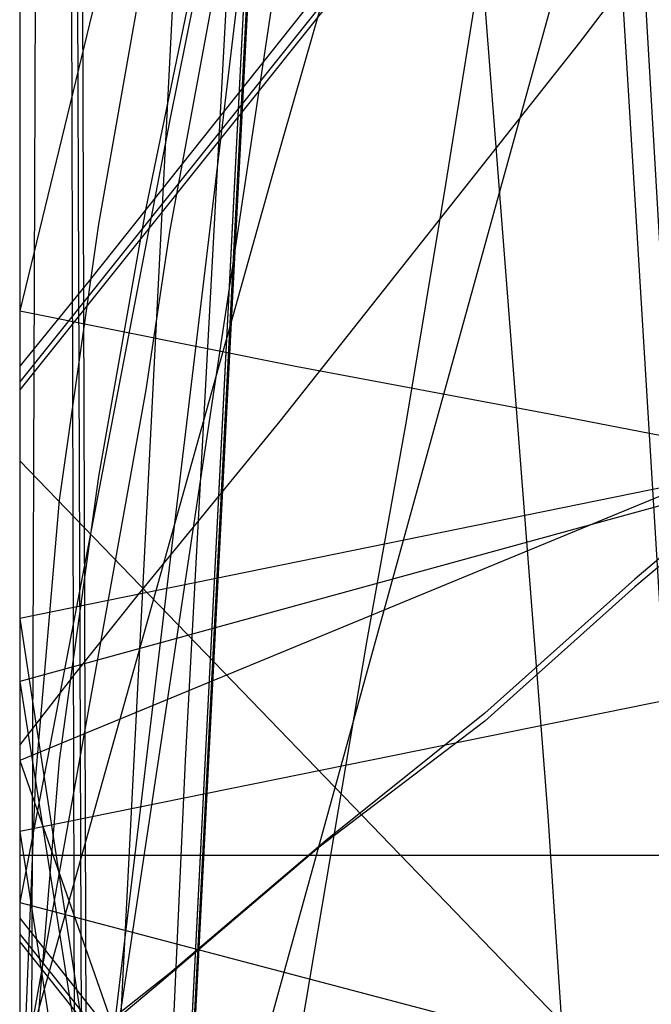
# Model space of a CAD drawing. Header units: millimetres. Extents: x 0 to 1298, y -1 to 755.
# Tile 141 of 179: x 0 to 8, y 43 to 56. Entities that reach past the tile are written whole.
import ezdxf

# ---------------------------------------------------------------- set-up
doc = ezdxf.new("R2010")
doc.units = ezdxf.units.MM
doc.layers.add('1', color=7, linetype='Continuous')

# ---------------------------------------------------------------- blocks, each defined once
blk = doc.blocks.new('PART001')
at = {"layer": '1'}
blk.add_lwpolyline([(0, 0), (707.5, 0), (707.5, 65), (0, 65)], close=True, dxfattribs=at)
blk = doc.blocks.new('PART007')
at = {"layer": '1'}
blk.add_lwpolyline([(246.9, 51.9), (11.8, 52.1), (9.7, 50.2), (7.8, 48.6), (5.9, 46.9), (3.9, 45.3), (1.9, 43.6), (0, 42.1), (4, 38.8), (7.8, 35.7), (12.7, 31.4), (15.1, 29.1), (17.2, 26.7), (18.8, 24.7), (20.3, 22.6), (23, 18.1), (26.5, 12.1), (28.2, 9.1), (29.9, 6.3), (31.3, 5.9), (32.9, 5.5), (36.3, 4.7), (43.5, 2.9)], dxfattribs=at)
blk = doc.blocks.new('PART009')
at = {"layer": '1'}
blk.add_lwpolyline([(195, 0), (195, 90), (0, 90), (0, 0)], close=True, dxfattribs=at)
blk = doc.blocks.new('PART012')
at = {"layer": '1'}
blk.add_lwpolyline([(251.4, 291.7), (195.7, 295.2), (145.5, 298.3), (127.4, 299.4), (109.2, 300.4), (91.1, 301.2), (80.7, 301.5), (73, 301.7), (57.8, 301.9), (42.4, 302), (31.8, 302.1), (21.1, 302.2), (10.7, 302.3), (5.7, 302.4), (0.8, 302.4), (0.2, 56.7), (0, 0), (81, 0), (295.2, 0)], dxfattribs=at)
blk = doc.blocks.new('PART014')
at = {"layer": '1'}
blk.add_lwpolyline([(3.2, 131.9), (3.9, 119.9), (4.6, 107.8), (5.2, 97.7), (5.9, 87.4), (6.4, 77.1), (7, 66.8), (7.6, 56.7), (8.2, 46.9), (8.7, 37.4), (9.2, 28.3), (17.3, 28), (25.2, 27.7), (40.5, 27.2), (59.2, 26.7), (78, 26.4), (87.8, 26.3), (103.5, 26.2), (128.9, 26.4), (154.2, 26.9), (179.5, 27.5)], dxfattribs=at)
blk = doc.blocks.new('PART015')
at = {"layer": '1'}
blk.add_lwpolyline([(36.3, 122.8), (34.3, 121.1), (32.2, 119.5), (30.1, 118), (25.4, 114.8), (20.5, 111.7), (16.5, 109.2), (12.4, 106.8), (4.4, 102.4), (2.3, 101.3), (1.2, 100.7), (0, 100.1), (0, 50.1), (11.4, 38.3), (255.3, 0)], dxfattribs=at)
blk = doc.blocks.new('PART018')
at = {"layer": '1'}
blk.add_lwpolyline([(201.2, 0), (201.2, 68), (0, 68), (0, 0)], close=True, dxfattribs=at)
blk = doc.blocks.new('PART019')
at = {"layer": '1'}
blk.add_lwpolyline([(7.6, 72.2), (6, 69.3), (4.5, 66.2), (3.4, 63.1), (2.4, 59.9), (1.6, 56.5), (1, 53.1), (0.5, 49.6), (0.2, 46.1), (0, 41.2), (0, 36.2), (0.3, 31.3), (0.5, 29), (0.7, 26.4), (1.2, 21.8)], dxfattribs=at)
blk = doc.blocks.new('PART020')
at = {"layer": '1'}
blk.add_lwpolyline([(132.3, 0), (132.3, 60.7), (0, 60.7), (0, 0)], close=True, dxfattribs=at)
blk = doc.blocks.new('PART021')
at = {"layer": '1'}
blk.add_lwpolyline([(13.3, 123.5), (13.2, 120.4), (12.9, 114.7), (12.7, 109.9), (12, 102.2), (11.4, 96.1), (10.6, 88.4), (9.6, 80.4), (8.7, 73.9), (7.8, 68.2), (6.4, 59.8), (5.4, 53.6), (4.9, 50.6), (4.4, 47.8), (1, 27.7), (72.1, 0), (155.4, 73.8), (149, 90), (147.6, 93.8), (145.4, 99.3), (141.4, 109.9), (139, 116.3), (136.8, 122.7)], dxfattribs=at)
blk = doc.blocks.new('PART023')
at = {"layer": '1'}
blk.add_lwpolyline([(162, 0), (162, 207.1), (0, 207.1), (0, 0)], close=True, dxfattribs=at)
blk = doc.blocks.new('PART024')
at = {"layer": '1'}
blk.add_lwpolyline([(80.1, 0), (80.1, 182), (0, 182), (0, 0)], close=True, dxfattribs=at)
blk = doc.blocks.new('PART025')
at = {"layer": '1'}
blk.add_lwpolyline([(248.5, 235.3), (234.2, 236.1), (219.9, 236.8), (188.7, 238.8), (170, 239.6), (151.3, 240), (115.7, 240.4), (97.4, 240.9), (88.2, 241.1), (70.5, 241.1), (61.7, 240.9), (24.9, 240.9), (0, 32.9), (29.7, 29.2), (39.1, 28.1), (59.6, 25.6), (88.7, 22.3), (117.9, 19.1), (168.3, 13.8), (217.6, 8.7), (237.1, 6.7), (246.8, 5.7)], dxfattribs=at)
blk = doc.blocks.new('PART026')
at = {"layer": '1'}
blk.add_lwpolyline([(3.9, 124.4), (4.6, 112.4), (5.3, 101.6), (5.9, 90.7), (6.6, 79.8), (7.2, 68.9), (7.8, 58.3), (8.4, 47.9), (9, 37.9), (9.2, 33), (9.5, 28.4), (14.4, 28.2), (19.7, 28), (30.6, 27.6), (37, 27.4), (43.3, 27.2), (64.1, 26.7), (84.9, 26.3), (105.9, 26.4), (126.8, 26.7), (147.8, 27.3), (168.7, 28)], dxfattribs=at)
blk = doc.blocks.new('PART027')
at = {"layer": '1'}
blk.add_lwpolyline([(105, 0), (105, 105), (0, 105), (0, 0)], close=True, dxfattribs=at)
blk = doc.blocks.new('PART030')
at = {"layer": '1'}
blk.add_lwpolyline([(70, 0), (70, 140), (0, 140), (0, 0)], close=True, dxfattribs=at)
blk = doc.blocks.new('PART032')
at = {"layer": '1'}
blk.add_lwpolyline([(0, 344.5), (0.1, 287.9), (0.7, 38.6), (26.4, 38.6), (34.5, 38.5), (45.4, 38.5), (56.5, 38.4), (79, 38.6), (95.1, 39.1), (111, 39.9), (126.9, 40.9), (142.7, 41.9), (167.3, 43.5), (191.8, 45.1), (219, 47.1), (246.2, 49), (267.4, 50.2), (288.6, 51.5), (309.8, 52.9), (320.5, 53.5), (331.1, 54), (346, 54.4), (360.8, 54.5), (385.1, 54.4)], dxfattribs=at)
blk = doc.blocks.new('PART033')
at = {"layer": '1'}
blk.add_lwpolyline([(70, 0), (70, 200), (0, 200), (0, 0)], close=True, dxfattribs=at)
blk = doc.blocks.new('PART034')
at = {"layer": '1'}
blk.add_lwpolyline([(70, 200), (0, 200), (0, 0), (70, 0)], close=True, dxfattribs=at)
blk = doc.blocks.new('PART036')
at = {"layer": '1'}
blk.add_lwpolyline([(0, 0), (540, 0), (540, 65), (0, 65)], close=True, dxfattribs=at)
blk = doc.blocks.new('PART037')
at = {"layer": '1'}
blk.add_lwpolyline([(249.9, 254), (221.8, 253.7), (193.7, 253.6), (165.4, 253.5), (136.6, 253.5), (114.1, 253.4), (91.6, 253.4), (80.6, 253.3), (38, 253.3), (32.4, 253.4), (20.6, 253.4), (14.2, 253.5), (3.8, 253.5), (0, 253.6), (0, 45.1), (13.5, 45.1), (20, 45.2), (84.6, 45.2), (118.6, 45.1), (154.5, 44.8), (190.2, 44.5), (238.2, 44.2), (284.3, 43.6)], dxfattribs=at)
blk = doc.blocks.new('PART038')
at = {"layer": '1'}
blk.add_lwpolyline([(0, 92.2), (0, 42.2), (1.2, 41.6), (2.3, 41.1), (4.4, 40), (8.4, 37.9), (12.4, 35.7), (16.5, 33.3), (20.5, 30.9), (25.4, 27.8), (30.2, 24.7), (32.2, 23.2), (34.3, 21.7), (36.3, 20), (38.2, 18.3)], dxfattribs=at)
blk = doc.blocks.new('PART039')
at = {"layer": '1'}
blk.add_lwpolyline([(13.1, 88.4), (6.5, 65.2), (3.2, 53.7), (0, 42.3), (3.4, 41.2), (6.6, 40.2), (9.6, 39.3), (12.4, 38.4), (15, 37.5), (17.5, 36.7), (22.1, 35.3), (26.3, 34), (30.4, 32.7), (34.3, 31.6), (38.2, 30.4), (45, 28.5), (52.1, 26.6), (59.6, 24.6), (67.4, 22.6), (75.4, 20.6), (76.9, 20.2), (83.6, 18.6), (100.3, 14.5), (117.1, 10.6)], dxfattribs=at)
blk = doc.blocks.new('PART042')
at = {"layer": '1'}
blk.add_lwpolyline([(250.1, 263.5), (0, 263.5), (0.2, 206.8), (0.9, 8.4), (5.3, 8.5), (10.2, 8.5), (15.3, 8.6), (20.6, 8.7), (37.1, 9), (42.5, 9.2), (51.2, 9.4), (59.7, 9.7), (77.9, 10.8), (80.8, 11), (96.1, 12.3), (114.5, 14.1), (132.8, 16), (173.3, 20.5), (218.2, 25.5), (253.2, 29.4)], dxfattribs=at)
blk = doc.blocks.new('PART044')
at = {"layer": '1'}
blk.add_lwpolyline([(236.9, 51.8), (11.8, 52), (10.7, 51), (9.7, 50.1), (7.8, 48.5), (5.9, 46.8), (3.8, 45.2), (1.8, 43.5), (0, 42), (4, 38.7), (7.8, 35.6), (12.7, 31.3), (15, 29.1), (17.2, 26.6), (18.8, 24.6), (20.2, 22.5), (23, 18.1), (26.5, 12), (28.2, 9), (29.8, 6.2), (31.3, 5.8), (32.9, 5.4), (36.3, 4.6), (43.5, 2.8)], dxfattribs=at)
blk = doc.blocks.new('PART045')
at = {"layer": '1'}
blk.add_lwpolyline([(9, 72.2), (7.2, 69.3), (5.7, 66.3), (4.4, 63.2), (3.2, 60), (2.3, 56.7), (1.6, 53.3), (1, 49.9), (0.5, 46.3), (0.1, 41.4), (0, 36.5), (0, 31.5), (0.1, 29.3), (0.2, 26.7), (0.6, 22)], dxfattribs=at)
blk = doc.blocks.new('PART046')
at = {"layer": '1'}
blk.add_lwpolyline([(22.9, 72.9), (21, 71.3), (17.9, 68.3), (15.7, 65.8), (13.6, 63.4), (10.4, 59.5), (8.7, 57.5), (7.1, 55.4), (3.3, 50.6), (1.5, 48.4), (0.7, 47.4), (0, 46.5), (0, 26.5), (9.9, 0), (29.9, 0), (33.6, 0.6), (37.5, 1.1), (45.2, 2.2)], dxfattribs=at)
blk = doc.blocks.new('PART047')
at = {"layer": '1'}
blk.add_lwpolyline([(80.2, 0), (80.2, 182), (0, 182), (0, 0)], close=True, dxfattribs=at)
blk = doc.blocks.new('PART049')
at = {"layer": '1'}
blk.add_lwpolyline([(4.2, 76.3), (4.9, 68.7), (6.7, 45.6), (7.2, 38), (7.7, 30.6), (8.3, 23.5), (8.7, 16.7), (12.1, 16.5), (15.7, 16.4), (23.6, 16.2), (31.9, 16.1), (40.2, 16.1), (46.5, 16.3), (52.6, 16.5), (60, 16.6), (67.4, 16.6), (77.3, 16.5), (87.1, 16.5), (104.2, 17), (121.3, 17.8)], dxfattribs=at)
blk = doc.blocks.new('PART050')
at = {"layer": '1'}
blk.add_lwpolyline([(5.5, 74.1), (3.5, 66.3), (1.7, 59), (0, 52), (3.5, 51.3), (6.7, 50.7), (9.8, 50.1), (12.7, 49.5), (15.4, 49), (17.9, 48.4), (22.7, 47.5), (27, 46.6), (31.1, 45.7), (35.1, 44.9), (39.2, 44), (46, 42.5), (53.2, 40.9), (60.8, 39.2), (68.6, 37.4), (76.6, 35.5), (78.7, 35), (84.8, 33.5), (101.6, 29.5), (118.3, 25.4)], dxfattribs=at)
blk = doc.blocks.new('PART052')
at = {"layer": '1'}
blk.add_lwpolyline([(169.8, 171), (157, 172.2), (141.5, 173.5), (126, 174.4), (111.3, 175), (96.7, 175.7), (81.6, 176.6), (66.4, 177.3), (54.8, 177.8), (43.3, 178.1), (37.6, 178.2), (32.1, 178.2), (26.7, 178.3), (21.6, 178.4), (0, 34.6), (24.9, 31), (39, 29), (49.8, 27.4), (74.2, 24.1), (98.6, 21), (140.8, 15.7), (182, 10.6)], dxfattribs=at)
blk = doc.blocks.new('PART054')
at = {"layer": '1'}
blk.add_lwpolyline([(3.6, 73.6), (2.6, 55.6), (2.1, 46.3), (1.7, 37.5), (1.4, 28.7), (1.2, 24.4), (1, 20.3), (0.9, 16.4), (0.7, 12.7), (0.6, 10.1), (0.4, 7.3), (0.3, 5.8), (0.1, 2.3), (0, 0.3), (4.1, 0.2), (8, 0.2), (15.5, 0.1), (22.7, 0.1), (29.9, 0), (50.6, 0), (71.7, 0.1), (91.3, 0.3), (110.8, 0.4)], dxfattribs=at)
blk = doc.blocks.new('PART055')
at = {"layer": '1'}
blk.add_lwpolyline([(261.6, 284.5), (0, 284.5), (0.2, 227.9), (0.9, 25.8), (9.5, 26), (17.8, 26.1), (34.3, 26.5), (52.6, 27.1), (71, 28.2), (84.2, 29.2), (97.3, 30.5), (123.5, 33.2), (143.7, 35.4), (163.9, 37.7), (186.4, 40.3), (208.8, 42.9), (226.2, 44.7), (243.7, 46.5)], dxfattribs=at)
blk = doc.blocks.new('PART059')
at = {"layer": '1'}
blk.add_lwpolyline([(231.3, 92.5), (37.7, 92.5), (34.1, 92.4), (30, 92.2), (25.7, 91.4), (21.6, 90.2), (17.3, 88.7), (13.3, 86.5), (9.6, 83.8), (7.8, 81.9), (6.2, 80), (4.7, 77.6), (3.5, 75.3), (2.4, 73), (1.4, 70.4), (0.8, 67.8), (0.3, 65.2), (0.1, 63), (0, 60.7), (0, 15), (0, 0), (269, 0)], dxfattribs=at)
blk = doc.blocks.new('PART061')
at = {"layer": '1'}
blk.add_lwpolyline([(78.4, 77.8), (3.5, 67.9), (2.7, 52.5), (0, 0), (11, 3.5), (13.6, 4.3), (18.2, 5.6), (22.7, 6.8), (23.6, 7), (24.2, 7.1), (27.2, 7.9), (33.1, 9.2), (39.2, 10.3)], dxfattribs=at)
blk = doc.blocks.new('PART063')
at = {"layer": '1'}
blk.add_lwpolyline([(268.9, 139.8), (26.9, 139.8), (21.6, 116.1), (18.3, 101.6), (14.7, 86.6), (12.1, 76.4), (10.9, 71.7), (6.8, 56.1), (2.6, 40.9), (0, 31.2), (174, 0)], dxfattribs=at)
blk = doc.blocks.new('PART064')
at = {"layer": '1'}
blk.add_lwpolyline([(42.3, 60.1), (35.9, 58.9), (31.1, 57.7), (26.6, 56.5), (24, 55.6), (21.3, 54.7), (19.7, 54.2), (16.4, 53), (13.1, 51.7), (9.7, 50.3), (0, 46.3), (4.8, 32.6), (5.5, 30.5), (6.2, 28.8), (7.2, 26.2), (9, 22.6)], dxfattribs=at)
blk = doc.blocks.new('PART065')
at = {"layer": '1'}
blk.add_lwpolyline([(42.2, 60.1), (35.9, 58.9), (31.1, 57.7), (26.6, 56.5), (24, 55.7), (21.2, 54.8), (19.7, 54.2), (16.4, 53), (13.1, 51.7), (9.7, 50.3), (0, 46.3), (4.8, 32.6), (5.5, 30.5), (6.2, 28.8), (7.2, 26.2), (8.1, 24.2)], dxfattribs=at)
blk = doc.blocks.new('PART066')
at = {"layer": '1'}
blk.add_lwpolyline([(0, 51.3), (0, 44.3), (17.6, 22.2), (37, 22.2), (37, 0), (174, 0), (174, 70.4), (15.2, 70.4), (0.9, 52.4)], close=True, dxfattribs=at)
blk = doc.blocks.new('PART067')
at = {"layer": '1'}
blk.add_lwpolyline([(4.9, 94.8), (0, 0), (15.9, 5), (18.4, 5.8), (22.8, 7.1), (27.2, 8.2), (31.7, 9.3), (37.5, 10.6), (43.7, 11.7), (49.9, 12.6), (56.6, 13.5), (63.2, 14.2), (64.1, 14.3), (67.1, 14.6), (67.4, 14.6), (68.8, 14.7), (69.7, 14.8), (76.4, 15.2), (82.9, 15.4), (92.7, 15.5), (102.2, 15.5), (110.2, 15.4)], dxfattribs=at)
blk = doc.blocks.new('PART072')
at = {"layer": '1'}
blk.add_lwpolyline([(245.1, 92.9), (240.7, 93.6), (236.5, 94), (35.6, 94), (31.4, 93.6), (26.9, 92.9), (22.7, 91.7), (18.2, 90.1), (14, 87.7), (10.2, 84.9), (8.2, 82.9), (6.5, 80.8), (4.9, 78.4), (2.5, 73.6), (1.5, 70.9), (0.8, 68.1), (0.3, 65.4), (0.1, 62.8), (0, 60.7), (0, 15), (0, 0), (272, 0)], dxfattribs=at)
blk = doc.blocks.new('PART073')
at = {"layer": '1'}
blk.add_lwpolyline([(231.3, 92.5), (37.8, 92.5), (34.1, 92.4), (30, 92.2), (25.7, 91.4), (21.6, 90.2), (17.4, 88.7), (13.3, 86.5), (9.7, 83.8), (7.8, 81.9), (6.2, 80), (4.7, 77.6), (3.5, 75.3), (2.4, 73), (1.4, 70.4), (0.8, 67.8), (0.3, 65.2), (0.2, 63), (0, 60.7), (0, 15), (0, 0), (269, 0)], dxfattribs=at)
blk = doc.blocks.new('PART074')
at = {"layer": '1'}
blk.add_lwpolyline([(245.1, 92.9), (240.7, 93.6), (236.5, 93.9), (232.8, 94), (39.3, 94), (35.6, 93.9), (31.4, 93.6), (26.9, 92.9), (22.7, 91.7), (18.2, 90.1), (14, 87.7), (10.2, 84.9), (8.2, 82.9), (6.5, 80.8), (4.9, 78.4), (2.5, 73.6), (1.5, 70.8), (0.8, 68.1), (0.3, 65.4), (0.1, 62.8), (0, 60.7), (0, 15), (0, 0), (272, 0)], dxfattribs=at)
blk = doc.blocks.new('PART075')
at = {"layer": '1'}
blk.add_lwpolyline([(3.3, 82.3), (1.4, 45.4), (0, 17.8), (23, 0), (26, 0.7), (31.8, 2.1), (37.9, 3.1), (44.3, 4.1), (151.4, 63.9)], dxfattribs=at)
blk = doc.blocks.new('PART077')
at = {"layer": '1'}
blk.add_lwpolyline([(35, 0), (172, 0), (172, 70), (15.2, 70), (0, 51), (0, 44), (16.8, 23), (35, 23)], close=True, dxfattribs=at)
blk = doc.blocks.new('PART078')
at = {"layer": '1'}
blk.add_lwpolyline([(4.2, 82.6), (0, 0.2), (22.2, 3.4), (33.8, 4.9), (45.8, 6.4), (57.6, 7.6), (58.9, 7.7), (61.9, 7.9), (62.5, 8), (66.4, 8.2), (68, 8.4), (78.7, 8.9), (88.9, 9.2), (99.4, 9.5), (117.2, 9.5)], dxfattribs=at)
blk = doc.blocks.new('PART083')
at = {"layer": '1'}
blk.add_lwpolyline([(40.6, 55), (31.1, 53.9), (26.4, 53.4), (21.4, 52.5), (18, 51.8), (14.3, 51), (10.2, 50.1), (0, 47.3), (2.3, 32.7), (2.6, 31.1), (3.1, 29), (3.7, 27), (4.4, 24.9), (5.5, 22.9), (6.7, 21.1), (8.8, 18.4), (11.6, 16), (14.6, 14.1), (17.7, 12.6), (20.6, 11.5), (23.6, 10.6), (26.8, 9.7), (29.7, 9.2), (38.6, 8.1)], dxfattribs=at)
blk = doc.blocks.new('PART084')
at = {"layer": '1'}
blk.add_lwpolyline([(505.6, 157.1), (18.1, 157.1), (16.6, 141.1), (16, 134.4), (15.3, 127.8), (14.2, 119.9), (12.9, 111.9), (11.6, 104), (10.6, 98.4), (9.6, 93.1), (9.5, 92.6), (8.5, 87.3), (4, 64.8), (1.9, 54.4), (0, 44.5), (169.1, 0)], dxfattribs=at)
blk = doc.blocks.new('PART088')
at = {"layer": '1'}
blk.add_lwpolyline([(245.1, 93.5), (34.1, 93.5), (30.1, 93.2), (25.7, 92.5), (21.7, 91.3), (17.4, 89.8), (13.4, 87.5), (9.7, 84.8), (7.9, 83), (6.2, 81), (4.8, 78.7), (3.5, 76.4), (2.5, 74.1), (1.5, 71.5), (0.8, 68.8), (0.3, 66.3), (0.2, 64.5), (0, 61.7), (0, 16), (0, 0), (279.2, 0)], dxfattribs=at)
blk = doc.blocks.new('PART089')
at = {"layer": '1'}
blk.add_lwpolyline([(246.7, 95), (35.6, 95), (31.4, 94.7), (26.9, 93.9), (22.7, 92.7), (18.3, 91.2), (14.1, 88.8), (10.2, 86), (8.2, 84), (6.5, 81.9), (5, 79.4), (3.7, 77.1), (2.6, 74.7), (1.5, 71.9), (0.9, 69.2), (0.4, 66.5), (0.2, 64.8), (0, 61.7), (0, 16), (0, 0), (282.2, 0)], dxfattribs=at)
blk = doc.blocks.new('PART090')
at = {"layer": '1'}
blk.add_lwpolyline([(246.7, 95), (35.6, 95), (31.4, 94.7), (26.9, 93.9), (22.7, 92.7), (18.3, 91.1), (14.1, 88.8), (10.2, 86), (8.2, 84), (6.5, 81.9), (5, 79.4), (3.7, 77.1), (2.6, 74.7), (1.5, 71.9), (0.9, 69.2), (0.4, 66.4), (0.2, 64.8), (0, 61.7), (0, 16), (0, 0), (282.2, 0)], dxfattribs=at)
blk = doc.blocks.new('PART091')
at = {"layer": '1'}
blk.add_lwpolyline([(4.1, 80.6), (0, 0.2), (20.3, 3.1), (31.9, 4.6), (44, 6.1), (55.9, 7.4), (58.6, 7.6), (60.2, 7.7), (62.4, 7.8), (63.8, 7.9), (65.4, 8), (66.5, 8.1), (76.8, 8.6), (87.4, 9), (97.8, 9.2), (115.7, 9.2)], dxfattribs=at)
blk = doc.blocks.new('PART092')
at = {"layer": '1'}
blk.add_lwpolyline([(245, 93.5), (34.1, 93.5), (30, 93.2), (25.6, 92.4), (21.6, 91.3), (17.3, 89.8), (13.3, 87.5), (9.6, 84.8), (7.8, 82.9), (6.2, 81), (4.7, 78.6), (3.4, 76.3), (2.4, 74.1), (1.4, 71.4), (0.7, 68.8), (0.3, 66.2), (0.1, 64.4), (0, 61.7), (0, 16), (0, 0), (279.1, 0)], dxfattribs=at)
blk = doc.blocks.new('PART093')
at = {"layer": '1'}
blk.add_lwpolyline([(40.7, 55), (31.3, 54), (26.5, 53.4), (21.5, 52.5), (17.6, 51.7), (14.1, 50.9), (10.2, 50.1), (0, 47.3), (2.3, 32.7), (2.7, 31), (3.2, 29), (3.8, 27.1), (4.5, 25), (5.6, 22.9)], dxfattribs=at)
blk = doc.blocks.new('PART098')
at = {"layer": '1'}
blk.add_lwpolyline([(12.3, 123.6), (11.4, 114.9), (10.3, 106.1), (9, 96.9), (8.6, 93.4), (8.2, 91), (8, 89.5), (7.7, 87.5), (7.3, 85.1), (7.1, 83.6), (6.4, 78.7), (4.9, 69.8), (3.3, 60.6), (1.9, 53), (1.6, 51), (0, 42.1), (147.6, 0)], dxfattribs=at)
blk = doc.blocks.new('PART104')
at = {"layer": '1'}
blk.add_lwpolyline([(172, 0), (172, 70), (15.2, 70.1), (0, 51.1), (0, 44.1), (16.8, 23.1), (35, 23.1), (35, 0.1)], close=True, dxfattribs=at)
blk = doc.blocks.new('PART106')
at = {"layer": '1'}
blk.add_lwpolyline([(38.8, 52.3), (31.2, 51.2), (28.5, 50.7), (25.5, 50.2), (23.5, 49.9), (23.1, 49.8), (22.8, 49.7), (20.2, 49.3), (17.4, 48.8), (14.8, 48.4), (0, 45.4), (1.9, 33.1), (2.1, 32.1), (2.4, 29.8), (3, 27.1), (4, 24.1)], dxfattribs=at)
blk = doc.blocks.new('PART107')
at = {"layer": '1'}
blk.add_lwpolyline([(267.3, 0), (267.3, 160.9), (0, 160.9), (0, 0), (133.7, 0)], close=True, dxfattribs=at)
blk = doc.blocks.new('PART108')
at = {"layer": '1'}
blk.add_lwpolyline([(40.3, 55.4), (32.7, 54.2), (25, 52.9), (24.5, 52.8), (24.2, 52.8), (21.6, 52.3), (19, 51.9), (16.2, 51.4), (0, 48.1), (2.1, 34.4), (2.3, 33.4), (2.7, 31.1), (3.3, 28.3), (4.3, 25.1), (5.5, 22.5)], dxfattribs=at)
blk = doc.blocks.new('PART109')
at = {"layer": '1'}
blk.add_lwpolyline([(264.2, 0), (264.2, 159.3), (0, 159.3), (0, 0), (132.1, 0)], close=True, dxfattribs=at)
blk = doc.blocks.new('PART110')
at = {"layer": '1'}
blk.add_lwpolyline([(264.2, 0), (264.2, 159.4), (0, 159.4), (0, 0), (132.1, 0)], close=True, dxfattribs=at)
blk = doc.blocks.new('PART111')
at = {"layer": '1'}
blk.add_lwpolyline([(267.2, 0), (267.2, 160.8), (0, 160.8), (0, 0), (133.6, 0)], close=True, dxfattribs=at)
blk = doc.blocks.new('PART116')
at = {"layer": '1'}
blk.add_lwpolyline([(246.9, 51.9), (11.8, 52.1), (9.7, 50.2), (7.8, 48.6), (5.9, 46.9), (3.9, 45.3), (1.9, 43.6), (0, 42.1), (4, 38.8), (7.8, 35.7), (12.7, 31.4), (15.1, 29.1), (17.2, 26.7), (18.8, 24.7), (20.3, 22.6), (23, 18.1), (26.5, 12.1), (28.2, 9.1), (29.9, 6.3), (31.3, 5.9), (32.9, 5.5), (36.3, 4.7), (43.5, 2.9)], dxfattribs=at)
blk = doc.blocks.new('PART120')
at = {"layer": '1'}
blk.add_lwpolyline([(251.4, 291.7), (195.7, 295.2), (145.5, 298.3), (127.4, 299.4), (109.2, 300.4), (91.1, 301.2), (80.7, 301.5), (73, 301.7), (57.8, 301.9), (42.4, 302), (31.8, 302.1), (21.1, 302.2), (10.7, 302.3), (5.7, 302.4), (0.8, 302.4), (0.2, 56.7), (0, 0), (81, 0), (295.2, 0)], dxfattribs=at)
blk = doc.blocks.new('PART122')
at = {"layer": '1'}
blk.add_lwpolyline([(3.2, 131.9), (3.9, 119.9), (4.6, 107.8), (5.2, 97.7), (5.9, 87.4), (6.4, 77.1), (7, 66.8), (7.6, 56.7), (8.2, 46.9), (8.7, 37.4), (9.2, 28.3), (17.3, 28), (25.2, 27.7), (40.5, 27.2), (59.2, 26.7), (78, 26.4), (87.8, 26.3), (103.5, 26.2), (128.9, 26.4), (154.2, 26.9), (179.5, 27.5)], dxfattribs=at)
blk = doc.blocks.new('PART123')
at = {"layer": '1'}
blk.add_lwpolyline([(36.3, 122.8), (34.3, 121.1), (32.2, 119.5), (30.1, 118), (25.4, 114.8), (20.5, 111.7), (16.5, 109.2), (12.4, 106.8), (4.4, 102.4), (2.3, 101.3), (1.2, 100.7), (0, 100.1), (0, 50.1), (11.4, 38.3), (255.3, 0)], dxfattribs=at)
blk = doc.blocks.new('PART126')
at = {"layer": '1'}
blk.add_lwpolyline([(201.2, 0), (201.2, 68), (0, 68), (0, 0)], close=True, dxfattribs=at)
blk = doc.blocks.new('PART127')
at = {"layer": '1'}
blk.add_lwpolyline([(7.6, 72.2), (6, 69.3), (4.5, 66.2), (3.4, 63.1), (2.4, 59.9), (1.6, 56.5), (1, 53.1), (0.5, 49.6), (0.2, 46.1), (0, 41.2), (0, 36.2), (0.3, 31.3), (0.5, 29), (0.7, 26.4), (1.2, 21.8)], dxfattribs=at)
blk = doc.blocks.new('PART128')
at = {"layer": '1'}
blk.add_lwpolyline([(132.3, 0), (132.3, 60.7), (0, 60.7), (0, 0)], close=True, dxfattribs=at)
blk = doc.blocks.new('PART129')
at = {"layer": '1'}
blk.add_lwpolyline([(13.3, 123.5), (13.2, 120.4), (12.9, 114.7), (12.7, 109.9), (12, 102.2), (11.4, 96.1), (10.6, 88.4), (9.6, 80.4), (8.7, 73.9), (7.8, 68.2), (6.4, 59.8), (5.4, 53.6), (4.9, 50.6), (4.4, 47.8), (1, 27.7), (72.1, 0), (155.4, 73.8), (149, 90), (147.6, 93.8), (145.4, 99.3), (141.4, 109.9), (139, 116.3), (136.8, 122.7)], dxfattribs=at)
blk = doc.blocks.new('PART131')
at = {"layer": '1'}
blk.add_lwpolyline([(80.1, 0), (80.1, 182), (0, 182), (0, 0)], close=True, dxfattribs=at)
blk = doc.blocks.new('PART132')
at = {"layer": '1'}
blk.add_lwpolyline([(248.5, 235.3), (234.2, 236.1), (219.9, 236.8), (188.7, 238.8), (170, 239.6), (151.3, 240), (115.7, 240.4), (97.4, 240.9), (88.2, 241.1), (70.5, 241.1), (61.7, 240.9), (24.9, 240.9), (0, 32.9), (29.7, 29.2), (39.1, 28.1), (59.6, 25.6), (88.7, 22.3), (117.9, 19.1), (168.3, 13.8), (217.6, 8.7), (237.1, 6.7), (246.8, 5.7)], dxfattribs=at)
blk = doc.blocks.new('PART133')
at = {"layer": '1'}
blk.add_lwpolyline([(3.9, 124.4), (4.6, 112.4), (5.3, 101.6), (5.9, 90.7), (6.6, 79.8), (7.2, 68.9), (7.8, 58.3), (8.4, 47.9), (9, 37.9), (9.2, 33), (9.5, 28.4), (14.4, 28.2), (19.7, 28), (30.6, 27.6), (37, 27.4), (43.3, 27.2), (64.1, 26.7), (84.9, 26.3), (105.9, 26.4), (126.8, 26.7), (147.8, 27.3), (168.7, 28)], dxfattribs=at)
blk = doc.blocks.new('PART137')
at = {"layer": '1'}
blk.add_lwpolyline([(0, 344.5), (0.1, 287.9), (0.7, 38.6), (26.4, 38.6), (34.5, 38.5), (45.4, 38.5), (56.5, 38.4), (67.8, 38.5), (79, 38.6), (95.1, 39.1), (111, 39.9), (126.9, 40.9), (142.7, 41.9), (167.3, 43.5), (191.8, 45.1), (219, 47.1), (246.2, 49)], dxfattribs=at)
blk = doc.blocks.new('PART139')
at = {"layer": '1'}
blk.add_lwpolyline([(249.9, 254), (221.8, 253.7), (193.7, 253.6), (165.4, 253.5), (136.6, 253.5), (114.1, 253.4), (91.6, 253.4), (80.6, 253.3), (38, 253.3), (32.4, 253.4), (20.6, 253.4), (14.2, 253.5), (3.8, 253.5), (0, 253.6), (0, 45.1), (13.5, 45.1), (20, 45.2), (84.6, 45.2), (118.6, 45.1), (154.5, 44.8), (190.2, 44.5), (238.2, 44.2), (284.3, 43.6)], dxfattribs=at)
blk = doc.blocks.new('PART140')
at = {"layer": '1'}
blk.add_lwpolyline([(0, 92.2), (0, 42.2), (1.2, 41.6), (2.3, 41.1), (8.4, 37.9), (12.4, 35.7), (16.5, 33.3), (20.5, 30.9), (25.4, 27.8), (30.2, 24.7), (32.2, 23.2), (34.3, 21.7), (36.3, 20), (38.2, 18.3)], dxfattribs=at)
blk = doc.blocks.new('PART141')
at = {"layer": '1'}
blk.add_lwpolyline([(13.1, 88.4), (6.5, 65.2), (3.2, 53.7), (0, 42.3), (3.4, 41.2), (6.6, 40.2), (9.6, 39.3), (12.4, 38.4), (15, 37.5), (17.5, 36.7), (22.1, 35.3), (26.3, 34), (30.4, 32.7), (34.3, 31.6), (38.2, 30.4), (45, 28.5), (52.1, 26.6), (59.6, 24.6), (67.4, 22.6), (75.4, 20.6), (76.9, 20.2), (83.6, 18.6), (100.3, 14.5), (117.1, 10.6)], dxfattribs=at)
blk = doc.blocks.new('PART144')
at = {"layer": '1'}
blk.add_lwpolyline([(250.1, 263.5), (0, 263.5), (0.2, 206.8), (0.9, 8.4), (5.3, 8.5), (10.2, 8.5), (15.3, 8.6), (20.6, 8.7), (37.1, 9), (42.5, 9.2), (51.2, 9.4), (59.7, 9.7), (77.9, 10.8), (80.8, 11), (96.1, 12.3), (114.5, 14.1), (132.8, 16), (173.3, 20.5), (218.2, 25.5), (253.2, 29.4)], dxfattribs=at)
blk = doc.blocks.new('PART146')
at = {"layer": '1'}
blk.add_lwpolyline([(236.9, 51.8), (11.8, 52), (9.7, 50.1), (7.8, 48.5), (5.9, 46.8), (3.8, 45.2), (1.8, 43.5), (0, 42), (4, 38.7), (7.8, 35.6), (12.7, 31.3), (15, 29.1), (17.2, 26.6), (18.8, 24.6), (20.2, 22.5), (23, 18.1), (26.5, 12), (28.2, 9), (29.8, 6.2), (31.3, 5.8), (32.9, 5.4), (36.3, 4.6), (43.5, 2.8)], dxfattribs=at)
blk = doc.blocks.new('PART147')
at = {"layer": '1'}
blk.add_lwpolyline([(9, 72.2), (7.2, 69.3), (5.7, 66.3), (4.4, 63.2), (3.2, 60), (2.3, 56.7), (1.6, 53.3), (1, 49.9), (0.5, 46.3), (0.1, 41.4), (0, 36.5), (0, 31.5), (0.1, 29.3), (0.2, 26.7), (0.6, 22)], dxfattribs=at)
blk = doc.blocks.new('PART148')
at = {"layer": '1'}
blk.add_lwpolyline([(22.9, 72.9), (21, 71.3), (17.9, 68.3), (15.7, 65.8), (13.6, 63.4), (10.4, 59.5), (8.7, 57.5), (7.1, 55.4), (3.3, 50.6), (1.5, 48.4), (0.7, 47.4), (0, 46.5), (0, 26.5), (9.9, 0), (29.9, 0), (33.6, 0.6), (37.5, 1.1), (45.2, 2.2)], dxfattribs=at)
blk = doc.blocks.new('PART150')
at = {"layer": '1'}
blk.add_lwpolyline([(4.2, 76.3), (4.9, 68.7), (6.7, 45.6), (7.2, 38), (7.7, 30.6), (8.3, 23.5), (8.7, 16.7), (12.1, 16.5), (15.7, 16.4), (23.6, 16.2), (31.9, 16.1), (40.2, 16.1), (46.5, 16.3), (52.6, 16.5), (60, 16.6), (67.4, 16.6), (77.3, 16.5), (87.1, 16.5), (104.2, 17), (121.3, 17.8)], dxfattribs=at)
blk = doc.blocks.new('PART151')
at = {"layer": '1'}
blk.add_lwpolyline([(5.5, 74.1), (3.5, 66.3), (1.7, 59), (0, 52), (3.5, 51.3), (6.7, 50.7), (9.8, 50.1), (12.7, 49.5), (15.4, 49), (17.9, 48.4), (22.7, 47.5), (27, 46.6), (31.1, 45.7), (35.1, 44.9), (39.2, 44), (46, 42.5), (53.2, 40.9), (60.8, 39.2), (68.6, 37.4), (76.6, 35.5), (78.7, 35), (84.8, 33.5), (101.6, 29.5), (118.3, 25.4)], dxfattribs=at)
blk = doc.blocks.new('PART153')
at = {"layer": '1'}
blk.add_lwpolyline([(169.8, 171), (157, 172.2), (141.5, 173.5), (126, 174.4), (111.3, 175), (96.7, 175.7), (81.6, 176.6), (66.4, 177.3), (54.8, 177.8), (43.3, 178.1), (37.6, 178.2), (32.1, 178.2), (26.7, 178.3), (21.6, 178.4), (0, 34.6), (24.9, 31), (39, 29), (49.8, 27.4), (74.2, 24.1), (98.6, 21), (140.8, 15.7), (182, 10.6)], dxfattribs=at)
blk = doc.blocks.new('PART155')
at = {"layer": '1'}
blk.add_lwpolyline([(3.6, 73.6), (2.6, 55.6), (2.1, 46.3), (1.7, 37.5), (1.4, 28.7), (1.2, 24.4), (1, 20.3), (0.9, 16.4), (0.7, 12.7), (0.6, 10.1), (0.4, 7.3), (0.3, 5.8), (0.1, 2.3), (0, 0.3), (4.1, 0.2), (8, 0.2), (15.5, 0.1), (22.7, 0.1), (29.9, 0), (50.6, 0), (71.7, 0.1), (91.3, 0.3), (110.8, 0.4)], dxfattribs=at)
blk = doc.blocks.new('PART156')
at = {"layer": '1'}
blk.add_lwpolyline([(261.6, 284.5), (0, 284.5), (0.2, 227.9), (0.9, 25.8), (9.5, 26), (17.8, 26.1), (34.3, 26.5), (52.6, 27.1), (71, 28.2), (84.2, 29.2), (97.3, 30.5), (123.5, 33.2), (143.7, 35.4), (163.9, 37.7), (186.4, 40.3), (208.8, 42.9), (226.2, 44.7), (243.7, 46.5)], dxfattribs=at)
blk = doc.blocks.new('PART159')
at = {"layer": '1'}
blk.add_lwpolyline([(231.3, 92.5), (37.7, 92.5), (34.1, 92.4), (30, 92.2), (25.7, 91.4), (21.6, 90.2), (17.3, 88.7), (13.3, 86.5), (9.6, 83.8), (7.8, 81.9), (6.2, 80), (4.7, 77.6), (3.5, 75.3), (2.4, 73), (1.4, 70.4), (0.8, 67.8), (0.3, 65.2), (0.1, 63), (0, 60.7), (0, 15), (0, 0), (269, 0)], dxfattribs=at)
blk = doc.blocks.new('PART161')
at = {"layer": '1'}
blk.add_lwpolyline([(78.4, 77.8), (3.5, 67.9), (2.7, 52.5), (0, 0), (11, 3.5), (13.6, 4.3), (18.2, 5.6), (22.7, 6.8), (23.6, 7), (24.2, 7.1), (27.2, 7.9), (33.1, 9.2), (39.2, 10.3)], dxfattribs=at)
blk = doc.blocks.new('PART162')
at = {"layer": '1'}
blk.add_lwpolyline([(268.9, 139.8), (26.9, 139.8), (21.6, 116.1), (18.3, 101.6), (14.7, 86.6), (12.1, 76.4), (10.9, 71.7), (6.8, 56.1), (2.6, 40.9), (0, 31.2), (174, 0)], dxfattribs=at)
blk = doc.blocks.new('PART163')
at = {"layer": '1'}
blk.add_lwpolyline([(42.3, 60.1), (35.9, 58.9), (31.1, 57.7), (26.6, 56.5), (24, 55.6), (21.3, 54.7), (19.7, 54.2), (16.4, 53), (13.1, 51.7), (9.7, 50.3), (0, 46.3), (4.8, 32.6), (5.5, 30.5), (6.2, 28.8), (7.2, 26.2), (9, 22.6)], dxfattribs=at)
blk = doc.blocks.new('PART164')
at = {"layer": '1'}
blk.add_lwpolyline([(42.2, 60.1), (35.9, 58.9), (31.1, 57.7), (26.6, 56.5), (24, 55.7), (21.2, 54.8), (19.7, 54.2), (16.4, 53), (13.1, 51.7), (9.7, 50.3), (0, 46.3), (4.8, 32.6), (5.5, 30.5), (6.2, 28.8), (7.2, 26.2), (8.1, 24.2)], dxfattribs=at)
blk = doc.blocks.new('PART165')
at = {"layer": '1'}
blk.add_lwpolyline([(0, 51.3), (0, 44.3), (17.6, 22.2), (37, 22.2), (37, 0), (174, 0), (174, 70.4), (15.2, 70.4), (0.9, 52.4)], close=True, dxfattribs=at)
blk = doc.blocks.new('PART166')
at = {"layer": '1'}
blk.add_lwpolyline([(4.9, 94.8), (0, 0), (15.9, 5), (18.4, 5.8), (22.8, 7.1), (27.2, 8.2), (31.7, 9.3), (37.5, 10.6), (43.7, 11.7), (49.9, 12.6), (56.6, 13.5), (63.2, 14.2), (64.1, 14.3), (67.1, 14.6), (67.4, 14.6), (68.8, 14.7), (69.7, 14.8), (76.4, 15.2), (82.9, 15.4), (92.7, 15.5), (102.2, 15.5), (110.2, 15.4)], dxfattribs=at)
blk = doc.blocks.new('PART171')
at = {"layer": '1'}
blk.add_lwpolyline([(245.1, 92.9), (240.7, 93.6), (236.5, 94), (35.6, 94), (31.4, 93.6), (26.9, 92.9), (22.7, 91.7), (18.2, 90.1), (14, 87.7), (10.2, 84.9), (8.2, 82.9), (6.5, 80.8), (4.9, 78.4), (2.5, 73.6), (1.5, 70.9), (0.8, 68.1), (0.3, 65.4), (0.1, 62.8), (0, 60.7), (0, 15), (0, 0), (272, 0)], dxfattribs=at)
blk = doc.blocks.new('PART172')
at = {"layer": '1'}
blk.add_lwpolyline([(231.3, 92.5), (37.8, 92.5), (34.1, 92.4), (30, 92.2), (25.7, 91.4), (21.6, 90.2), (17.4, 88.7), (13.3, 86.5), (9.7, 83.8), (7.8, 81.9), (6.2, 80), (4.7, 77.6), (3.5, 75.3), (2.4, 73), (1.4, 70.4), (0.8, 67.8), (0.3, 65.2), (0.2, 63), (0, 60.7), (0, 15), (0, 0), (269, 0)], dxfattribs=at)
blk = doc.blocks.new('PART173')
at = {"layer": '1'}
blk.add_lwpolyline([(245.1, 92.9), (240.7, 93.6), (236.5, 93.9), (232.8, 94), (39.3, 94), (35.6, 93.9), (31.4, 93.6), (26.9, 92.9), (22.7, 91.7), (18.2, 90.1), (14, 87.7), (10.2, 84.9), (8.2, 82.9), (6.5, 80.8), (4.9, 78.4), (2.5, 73.6), (1.5, 70.8), (0.8, 68.1), (0.3, 65.4), (0.1, 62.8), (0, 60.7), (0, 15), (0, 0), (272, 0)], dxfattribs=at)
blk = doc.blocks.new('PART174')
at = {"layer": '1'}
blk.add_lwpolyline([(3.3, 82.3), (1.4, 45.4), (0, 17.8), (23, 0), (26, 0.7), (31.8, 2.1), (37.9, 3.1), (44.3, 4.1), (151.4, 63.9)], dxfattribs=at)
blk = doc.blocks.new('PART176')
at = {"layer": '1'}
blk.add_lwpolyline([(35, 0), (172, 0), (172, 70), (15.2, 70), (0, 51), (0, 44), (16.8, 23), (35, 23)], close=True, dxfattribs=at)
blk = doc.blocks.new('PART177')
at = {"layer": '1'}
blk.add_lwpolyline([(4.2, 82.6), (0, 0.2), (22.2, 3.4), (33.8, 4.9), (45.8, 6.4), (57.6, 7.6), (58.9, 7.7), (61.9, 7.9), (62.5, 8), (66.4, 8.2), (68, 8.4), (78.7, 8.9), (88.9, 9.2), (99.4, 9.5), (117.2, 9.5)], dxfattribs=at)
blk = doc.blocks.new('PART181')
at = {"layer": '1'}
blk.add_lwpolyline([(40.6, 55), (31.1, 53.9), (26.4, 53.4), (21.4, 52.5), (18, 51.8), (14.3, 51), (10.2, 50.1), (0, 47.3), (2.3, 32.7), (2.6, 31.1), (3.1, 29), (3.7, 27), (4.4, 24.9), (5.5, 22.9)], dxfattribs=at)
blk = doc.blocks.new('PART182')
at = {"layer": '1'}
blk.add_lwpolyline([(505.6, 157.1), (18.1, 157.1), (16.6, 141.1), (16, 134.4), (15.3, 127.8), (14.2, 119.9), (12.9, 111.9), (11.6, 104), (10.6, 98.4), (9.6, 93.1), (9.5, 92.6), (8.5, 87.3), (4, 64.8), (1.9, 54.4), (0, 44.5), (169.1, 0)], dxfattribs=at)
blk = doc.blocks.new('PART185')
at = {"layer": '1'}
blk.add_lwpolyline([(245.1, 93.5), (34.1, 93.5), (30.1, 93.2), (25.7, 92.5), (21.7, 91.3), (17.4, 89.8), (13.4, 87.5), (9.7, 84.8), (7.9, 83), (6.2, 81), (4.8, 78.7), (3.5, 76.4), (2.5, 74.1), (1.5, 71.5), (0.8, 68.8), (0.3, 66.3), (0.2, 64.5), (0, 61.7), (0, 16), (0, 0), (279.2, 0)], dxfattribs=at)
blk = doc.blocks.new('PART186')
at = {"layer": '1'}
blk.add_lwpolyline([(246.7, 95), (35.6, 95), (31.4, 94.7), (26.9, 93.9), (22.7, 92.7), (18.3, 91.2), (14.1, 88.8), (10.2, 86), (8.2, 84), (6.5, 81.9), (5, 79.4), (3.7, 77.1), (2.6, 74.7), (1.5, 71.9), (0.9, 69.2), (0.4, 66.5), (0.2, 64.8), (0, 61.7), (0, 16), (0, 0), (282.2, 0)], dxfattribs=at)
blk = doc.blocks.new('PART187')
at = {"layer": '1'}
blk.add_lwpolyline([(246.7, 95), (35.6, 95), (31.4, 94.7), (26.9, 93.9), (22.7, 92.7), (18.3, 91.1), (14.1, 88.8), (10.2, 86), (8.2, 84), (6.5, 81.9), (5, 79.4), (3.7, 77.1), (2.6, 74.7), (1.5, 71.9), (0.9, 69.2), (0.4, 66.4), (0.2, 64.8), (0, 61.7), (0, 16), (0, 0), (282.2, 0)], dxfattribs=at)
blk = doc.blocks.new('PART188')
at = {"layer": '1'}
blk.add_lwpolyline([(4.1, 80.6), (0, 0.2), (20.3, 3.1), (31.9, 4.6), (44, 6.1), (55.9, 7.4), (58.6, 7.6), (60.2, 7.7), (62.4, 7.8), (63.8, 7.9), (65.4, 8), (66.5, 8.1), (76.8, 8.6), (87.4, 9), (97.8, 9.2), (115.7, 9.2)], dxfattribs=at)
blk = doc.blocks.new('PART189')
at = {"layer": '1'}
blk.add_lwpolyline([(245, 93.5), (34.1, 93.5), (30, 93.2), (25.6, 92.4), (21.6, 91.3), (17.3, 89.8), (13.3, 87.5), (9.6, 84.8), (7.8, 82.9), (6.2, 81), (4.7, 78.6), (3.4, 76.3), (2.4, 74.1), (1.4, 71.4), (0.7, 68.8), (0.3, 66.2), (0.1, 64.4), (0, 61.7), (0, 16), (0, 0), (279.1, 0)], dxfattribs=at)
blk = doc.blocks.new('PART190')
at = {"layer": '1'}
blk.add_lwpolyline([(40.7, 55), (31.3, 54), (26.5, 53.4), (21.5, 52.5), (17.6, 51.7), (14.1, 50.9), (10.2, 50.1), (0, 47.3), (2.3, 32.7), (2.7, 31), (3.2, 29), (3.8, 27.1), (4.5, 25), (5.6, 22.9)], dxfattribs=at)
blk = doc.blocks.new('PART193')
at = {"layer": '1'}
blk.add_lwpolyline([(12.3, 123.6), (11.4, 114.9), (10.3, 106.1), (9, 96.9), (8.6, 93.4), (8.2, 91), (8, 89.5), (7.7, 87.5), (7.3, 85.1), (7.1, 83.6), (6.4, 78.7), (4.9, 69.8), (3.3, 60.6), (1.9, 53), (1.6, 51), (0, 42.1), (147.6, 0)], dxfattribs=at)
blk = doc.blocks.new('PART199')
at = {"layer": '1'}
blk.add_lwpolyline([(172, 0), (172, 70), (15.2, 70.1), (0, 51.1), (0, 44.1), (16.8, 23.1), (35, 23.1), (35, 0.1)], close=True, dxfattribs=at)
blk = doc.blocks.new('PART201')
at = {"layer": '1'}
blk.add_lwpolyline([(38.8, 52.3), (31.2, 51.2), (28.5, 50.7), (25.5, 50.2), (23.5, 49.9), (22.8, 49.7), (20.2, 49.3), (17.4, 48.8), (14.8, 48.4), (0, 45.4), (1.9, 33.1), (2.1, 32.1), (2.4, 29.8), (3, 27.1), (4, 24.1)], dxfattribs=at)
blk = doc.blocks.new('PART202')
at = {"layer": '1'}
blk.add_lwpolyline([(267.3, 0), (267.3, 160.9), (0, 160.9), (0, 0), (133.7, 0)], close=True, dxfattribs=at)
blk = doc.blocks.new('PART203')
at = {"layer": '1'}
blk.add_lwpolyline([(40.3, 55.4), (32.7, 54.2), (25, 52.9), (24.5, 52.8), (24.2, 52.8), (21.6, 52.3), (19, 51.9), (16.2, 51.4), (0, 48.1), (2.1, 34.4), (2.3, 33.4), (2.7, 31.1), (3.3, 28.3), (4.3, 25.1), (5.5, 22.5)], dxfattribs=at)

msp = doc.modelspace()

# ---------------------------------------------------------------- block references
for name in ['PART021', 'PART129', 'PART032', 'PART137', 'PART012', 'PART120', 'PART037', 'PART139', 'PART055', 'PART156', 'PART025', 'PART132', 'PART042', 'PART144', 'PART050', 'PART151', 'PART019', 'PART127', 'PART026', 'PART133', 'PART014', 'PART122', 'PART039', 'PART141', 'PART023', 'PART045', 'PART147', 'PART052', 'PART153', 'PART033', 'PART034', 'PART024', 'PART047', 'PART131', 'PART054', 'PART155', 'PART107', 'PART202', 'PART111', 'PART049', 'PART150', 'PART110', 'PART109', 'PART084', 'PART182', 'PART098', 'PART193', 'PART038', 'PART140', 'PART015', 'PART123', 'PART030', 'PART063', 'PART162', 'PART046', 'PART148', 'PART027', 'PART089', 'PART090', 'PART186', 'PART187', 'PART067', 'PART166', 'PART072', 'PART074', 'PART171', 'PART173', 'PART088', 'PART092', 'PART185', 'PART189', 'PART059', 'PART073', 'PART159', 'PART172', 'PART009', 'PART078', 'PART177', 'PART075', 'PART174', 'PART091', 'PART188', 'PART061', 'PART161', 'PART066', 'PART165', 'PART104', 'PART199', 'PART077', 'PART176', 'PART018', 'PART126', 'PART001', 'PART036', 'PART065', 'PART164', 'PART064', 'PART163', 'PART020', 'PART128', 'PART108', 'PART203', 'PART083', 'PART093', 'PART181', 'PART190', 'PART106', 'PART201', 'PART007', 'PART116', 'PART044', 'PART146']:
    msp.add_blockref(name, (0, 0))

doc.saveas('drawing.dxf')
